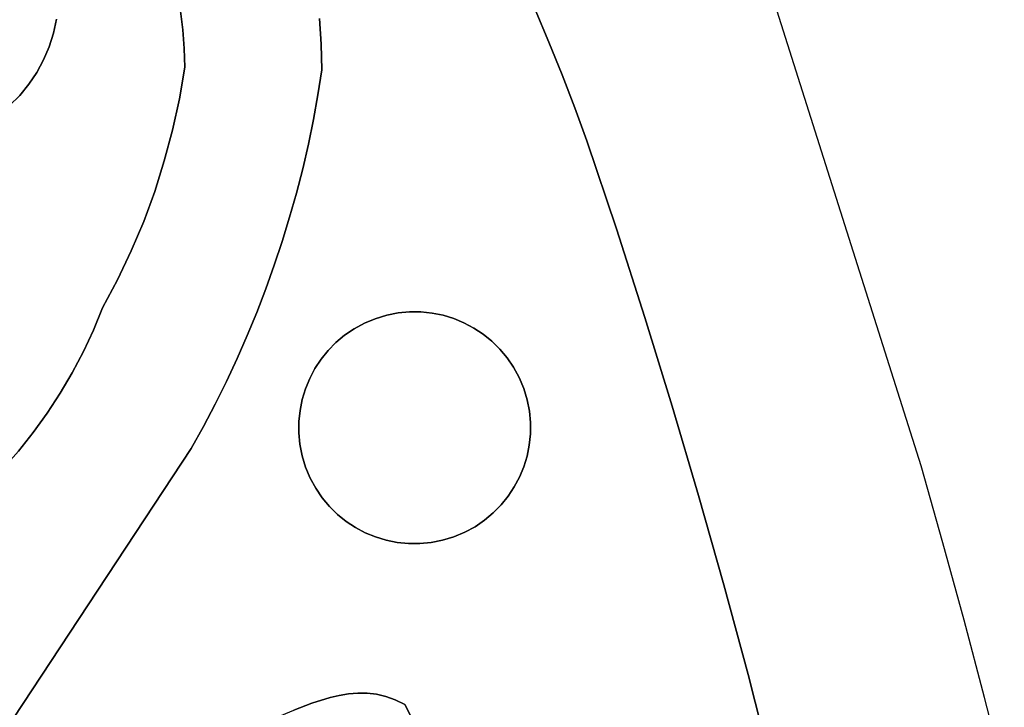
# Model space of a CAD drawing. Header units: inches. Extents: x 37.5 to 70.3, y 17.4 to 61.6.
# Tile 34 of 89: x 63.2 to 66.9, y 26.4 to 29. Entities that reach past the tile are written whole.
import ezdxf

# ---------------------------------------------------------------- set-up
doc = ezdxf.new("R2010")
doc.units = ezdxf.units.IN
doc.layers.add('SURFACES_FOR_SKETCHUP', color=7, linetype='Continuous')

msp = doc.modelspace()

# ---------------------------------------------------------------- linework, layer by layer
at = {"layer": 'SURFACES_FOR_SKETCHUP'}
for points, invisible_edges in [([(62.4988, 28.62), (63.2504, 28.8836), (62.5565, 29.6591)], 11), ([(63.2743, 29.314), (62.5565, 29.6591), (63.2504, 28.8836)], 11), ([(65.1632, 28.9511), (65.8976, 29.4796), (65.1116, 29.0743)], 3), ([(65.213, 28.8272), (65.8976, 29.4796), (65.1632, 28.9511)], 3), ([(65.2609, 28.7025), (65.8976, 29.4796), (65.213, 28.8272)], 3), ([(65.3071, 28.5771), (65.8976, 29.4796), (65.2609, 28.7025)], 3), ([(65.4187, 28.2436), (65.8976, 29.4796), (65.3071, 28.5771)], 3), ([(66.5727, 27.347), (65.8976, 29.4796), (65.4187, 28.2436)], 10), ([(63.2504, 28.8836), (63.2715, 28.9333), (63.2743, 29.314)], 10), ([(63.2906, 29.2587), (63.2743, 29.314), (63.2715, 28.9333)], 10), ([(63.2715, 28.9333), (63.2878, 28.985), (63.2906, 29.2587)], 10), ([(63.2878, 28.985), (63.299, 29.0381), (63.2906, 29.2587)], 10), ([(64.295, 29.0408), (64.3009, 28.9437), (65.0582, 29.1966)], 10), ([(65.1116, 29.0743), (65.0582, 29.1966), (64.3009, 28.9437)], 10), ([(63.769, 29.0681), (63.299, 29.0381), (63.7774, 28.9978)], 3), ([(63.769, 29.0681), (63.7774, 28.9978), (64.295, 29.0408)], 10), ([(63.7774, 28.9978), (63.7828, 28.9269), (64.295, 29.0408)], 10), ([(64.3009, 28.9437), (64.295, 29.0408), (63.7828, 28.9269)], 10), ([(64.3009, 28.9437), (64.304, 28.8462), (65.1116, 29.0743)], 10), ([(65.1632, 28.9511), (65.1116, 29.0743), (64.304, 28.8462)], 10), ([(63.2878, 28.985), (63.7774, 28.9978), (63.299, 29.0381)], 3), ([(63.2878, 28.985), (63.2715, 28.9333), (63.7849, 28.8557)], 10), ([(63.7774, 28.9978), (63.2878, 28.985), (63.7828, 28.9269)], 3), ([(63.7828, 28.9269), (63.2878, 28.985), (63.7849, 28.8557)], 3), ([(63.2504, 28.8836), (63.7644, 28.7362), (63.2715, 28.9333)], 3), ([(63.7644, 28.7362), (63.7849, 28.8557), (63.2715, 28.9333)], 10), ([(63.7828, 28.9269), (63.7849, 28.8557), (64.3009, 28.9437)], 10), ([(64.304, 28.8462), (64.3009, 28.9437), (63.7849, 28.8557)], 10), ([(65.213, 28.8272), (65.1632, 28.9511), (64.2891, 28.7518)], 10), ([(64.304, 28.8462), (64.2891, 28.7518), (65.1632, 28.9511)], 10), ([(62.9292, 28.5961), (63.2504, 28.8836), (62.4988, 28.62)], 11), ([(63.2504, 28.8836), (62.9292, 28.5961), (63.2247, 28.836)], 3), ([(63.2247, 28.836), (63.7385, 28.618), (63.2504, 28.8836)], 3), ([(63.7644, 28.7362), (63.2504, 28.8836), (63.7385, 28.618)], 3), ([(63.7644, 28.7362), (64.2891, 28.7518), (63.7849, 28.8557)], 3), ([(64.304, 28.8462), (63.7849, 28.8557), (64.2891, 28.7518)], 3), ([(62.9292, 28.5961), (62.9826, 28.6179), (63.2247, 28.836)], 10), ([(63.2247, 28.836), (62.9826, 28.6179), (63.1945, 28.7911)], 3), ([(63.2247, 28.836), (63.1945, 28.7911), (63.7385, 28.618)], 10), ([(64.2891, 28.7518), (64.2719, 28.6579), (65.213, 28.8272)], 10), ([(65.2609, 28.7025), (65.213, 28.8272), (64.2719, 28.6579)], 10), ([(63.1945, 28.7911), (62.9826, 28.6179), (63.1601, 28.7491)], 3), ([(63.1945, 28.7911), (63.1601, 28.7491), (63.7073, 28.5012)], 10), ([(63.7073, 28.5012), (63.7385, 28.618), (63.1945, 28.7911)], 10), ([(62.9826, 28.6179), (63.0325, 28.6445), (63.1601, 28.7491)], 10), ([(63.1214, 28.7104), (63.1601, 28.7491), (63.0325, 28.6445)], 10), ([(63.1601, 28.7491), (63.1214, 28.7104), (63.6709, 28.386)], 10), ([(63.6709, 28.386), (63.7073, 28.5012), (63.1601, 28.7491)], 10), ([(64.2891, 28.7518), (63.7644, 28.7362), (64.2719, 28.6579)], 3), ([(63.1214, 28.7104), (63.0789, 28.6754), (63.6292, 28.2726)], 10), ([(63.6292, 28.2726), (63.6709, 28.386), (63.1214, 28.7104)], 10), ([(63.7385, 28.618), (64.2526, 28.5646), (63.7644, 28.7362)], 3), ([(64.2719, 28.6579), (63.7644, 28.7362), (64.2526, 28.5646)], 3), ([(63.0325, 28.6445), (63.5824, 28.1612), (63.0789, 28.6754)], 3), ([(63.6292, 28.2726), (63.0789, 28.6754), (63.5824, 28.1612)], 3), ([(64.2719, 28.6579), (64.2526, 28.5646), (65.2609, 28.7025)], 10), ([(64.721, 27.9253), (65.2609, 28.7025), (64.2526, 28.5646)], 11), ([(65.2609, 28.7025), (64.721, 27.9253), (65.3071, 28.5771)], 3), ([(62.9826, 28.6179), (63.5305, 28.0518), (63.0325, 28.6445)], 3), ([(63.5824, 28.1612), (63.0325, 28.6445), (63.5305, 28.0518)], 3), ([(62.729, 27.8531), (63.4737, 27.9448), (62.9292, 28.5961)], 11), ([(62.9292, 28.5961), (63.5305, 28.0518), (62.9826, 28.6179)], 3), ([(63.5305, 28.0518), (62.9292, 28.5961), (63.4737, 27.9448)], 3), ([(63.7073, 28.5012), (64.2311, 28.4717), (63.7385, 28.618)], 3), ([(64.2526, 28.5646), (63.7385, 28.618), (64.2311, 28.4717)], 3), ([(64.2311, 28.4717), (64.6786, 27.9297), (64.2526, 28.5646)], 3), ([(64.721, 27.9253), (64.2526, 28.5646), (64.6786, 27.9297)], 3), ([(64.7624, 27.9169), (65.3071, 28.5771), (64.721, 27.9253)], 3), ([(64.8028, 27.9046), (65.3071, 28.5771), (64.7624, 27.9169)], 3), ([(64.8417, 27.8885), (65.3071, 28.5771), (64.8028, 27.9046)], 3), ([(65.3071, 28.5771), (64.8417, 27.8885), (65.4187, 28.2436)], 3), ([(63.6709, 28.386), (64.1816, 28.2878), (63.7073, 28.5012)], 3), ([(64.2311, 28.4717), (63.7073, 28.5012), (64.2074, 28.3795)], 3), ([(64.2074, 28.3795), (63.7073, 28.5012), (64.1816, 28.2878)], 3), ([(64.2074, 28.3795), (64.6357, 27.9299), (64.2311, 28.4717)], 3), ([(64.6786, 27.9297), (64.2311, 28.4717), (64.6357, 27.9299)], 3), ([(63.6292, 28.2726), (64.1537, 28.1968), (63.6709, 28.386)], 3), ([(64.1816, 28.2878), (63.6709, 28.386), (64.1537, 28.1968)], 3), ([(64.2074, 28.3795), (64.1816, 28.2878), (64.5924, 27.9258)], 10), ([(64.2074, 28.3795), (64.5924, 27.9258), (64.6357, 27.9299)], 9), ([(63.5824, 28.1612), (64.0916, 28.0169), (63.6292, 28.2726)], 3), ([(64.1237, 28.1065), (63.6292, 28.2726), (64.0916, 28.0169)], 3), ([(64.1537, 28.1968), (63.6292, 28.2726), (64.1237, 28.1065)], 3), ([(64.1816, 28.2878), (64.1537, 28.1968), (64.5062, 27.9042)], 10), ([(64.5062, 27.9042), (64.5492, 27.9173), (64.1816, 28.2878)], 10), ([(64.5492, 27.9173), (64.5924, 27.9258), (64.1816, 28.2878)], 10), ([(64.8789, 27.8688), (65.4187, 28.2436), (64.8417, 27.8885)], 3), ([(64.9141, 27.8456), (65.4187, 28.2436), (64.8789, 27.8688)], 3), ([(64.9471, 27.819), (65.4187, 28.2436), (64.9141, 27.8456)], 3), ([(64.9775, 27.7892), (65.4187, 28.2436), (64.9471, 27.819)], 3), ([(65.4187, 28.2436), (64.9775, 27.7892), (65.5263, 27.9088)], 3), ([(65.5263, 27.9088), (66.5727, 27.347), (65.4187, 28.2436)], 3), ([(64.1537, 28.1968), (64.1237, 28.1065), (64.4648, 27.8869)], 10), ([(64.4648, 27.8869), (64.5062, 27.9042), (64.1537, 28.1968)], 10), ([(63.5305, 28.0518), (64.0574, 27.9281), (63.5824, 28.1612)], 3), ([(64.0916, 28.0169), (63.5824, 28.1612), (64.0574, 27.9281)], 3), ([(64.1237, 28.1065), (64.0916, 28.0169), (64.3901, 27.8414)], 10), ([(64.3901, 27.8414), (64.426, 27.8658), (64.1237, 28.1065)], 10), ([(64.426, 27.8658), (64.4648, 27.8869), (64.1237, 28.1065)], 10), ([(63.4737, 27.9448), (63.9828, 27.7529), (63.5305, 28.0518)], 3), ([(64.0211, 27.84), (63.5305, 28.0518), (63.9828, 27.7529)], 3), ([(64.0574, 27.9281), (63.5305, 28.0518), (64.0211, 27.84)], 3), ([(64.0916, 28.0169), (64.0574, 27.9281), (64.3572, 27.8138)], 10), ([(64.3572, 27.8138), (64.3901, 27.8414), (64.0916, 28.0169)], 10), ([(63.4737, 27.9448), (62.729, 27.8531), (63.4392, 27.8612)], 3), ([(63.4392, 27.8612), (63.9424, 27.6665), (63.4737, 27.9448)], 3), ([(63.9828, 27.7529), (63.4737, 27.9448), (63.9424, 27.6665)], 3), ([(64.0574, 27.9281), (64.0211, 27.84), (64.3008, 27.7505)], 10), ([(64.3008, 27.7505), (64.3274, 27.7834), (64.0574, 27.9281)], 10), ([(64.3274, 27.7834), (64.3572, 27.8138), (64.0574, 27.9281)], 10), ([(64.5492, 27.9173), (64.721, 27.9253), (64.5924, 27.9258)], 3), ([(64.7624, 27.9169), (64.721, 27.9253), (64.5492, 27.9173)], 10), ([(64.6786, 27.9297), (64.6357, 27.9299), (64.5924, 27.9258)], 8), ([(64.6786, 27.9297), (64.5924, 27.9258), (64.721, 27.9253)], 3), ([(64.2579, 27.6781), (64.5062, 27.9042), (64.2776, 27.7153)], 3), ([(64.2579, 27.6781), (64.4683, 27.0942), (64.5062, 27.9042)], 11), ([(64.5062, 27.9042), (64.4648, 27.8869), (64.2776, 27.7153)], 10), ([(64.2776, 27.7153), (64.4648, 27.8869), (64.3008, 27.7505)], 3), ([(64.3008, 27.7505), (64.4648, 27.8869), (64.3274, 27.7834)], 3), ([(64.4648, 27.8869), (64.426, 27.8658), (64.3274, 27.7834)], 10), ([(64.8417, 27.8885), (64.5062, 27.9042), (64.4683, 27.0942)], 11), ([(64.4683, 27.0942), (64.8038, 27.0785), (64.8417, 27.8885)], 11), ([(64.5492, 27.9173), (64.5062, 27.9042), (64.8028, 27.9046)], 10), ([(64.8417, 27.8885), (64.8028, 27.9046), (64.5062, 27.9042)], 10), ([(64.8028, 27.9046), (64.7624, 27.9169), (64.5492, 27.9173)], 10), ([(65.0521, 27.3047), (64.8417, 27.8885), (64.8038, 27.0785)], 11), ([(64.8417, 27.8885), (65.0678, 27.6402), (64.8789, 27.8688)], 3), ([(65.0678, 27.6402), (64.8417, 27.8885), (65.0521, 27.3047)], 11), ([(65.005, 27.7562), (65.5263, 27.9088), (64.9775, 27.7892)], 3), ([(65.0295, 27.7203), (65.5263, 27.9088), (65.005, 27.7562)], 3), ([(65.0505, 27.6816), (65.5263, 27.9088), (65.0295, 27.7203)], 3), ([(65.0678, 27.6402), (65.5263, 27.9088), (65.0505, 27.6816)], 3), ([(65.0809, 27.5972), (65.5263, 27.9088), (65.0678, 27.6402)], 3), ([(65.5263, 27.9088), (65.0809, 27.5972), (65.63, 27.5728)], 3), ([(65.63, 27.5728), (66.5727, 27.347), (65.5263, 27.9088)], 3), ([(63.4392, 27.8612), (62.729, 27.8531), (63.401, 27.7795)], 3), ([(62.9014, 27.6094), (63.401, 27.7795), (62.729, 27.8531)], 3), ([(63.401, 27.7795), (63.9, 27.5811), (63.4392, 27.8612)], 3), ([(63.9424, 27.6665), (63.4392, 27.8612), (63.9, 27.5811)], 3), ([(64.3572, 27.8138), (64.3274, 27.7834), (64.426, 27.8658)], 10), ([(64.426, 27.8658), (64.3901, 27.8414), (64.3572, 27.8138)], 8), ([(65.0678, 27.6402), (65.0505, 27.6816), (64.8789, 27.8688)], 10), ([(64.8789, 27.8688), (65.0505, 27.6816), (64.9141, 27.8456)], 3), ([(64.9141, 27.8456), (65.0505, 27.6816), (64.9471, 27.819)], 3), ([(64.0211, 27.84), (63.9828, 27.7529), (64.2579, 27.6781)], 10), ([(64.2579, 27.6781), (64.2776, 27.7153), (64.0211, 27.84)], 10), ([(64.2776, 27.7153), (64.3008, 27.7505), (64.0211, 27.84)], 10), ([(64.9775, 27.7892), (64.9471, 27.819), (65.0295, 27.7203)], 10), ([(65.0505, 27.6816), (65.0295, 27.7203), (64.9471, 27.819)], 10), ([(63.401, 27.7795), (62.9014, 27.6094), (63.359, 27.6998)], 3), ([(63.359, 27.6998), (63.8555, 27.4967), (63.401, 27.7795)], 3), ([(63.9, 27.5811), (63.401, 27.7795), (63.8555, 27.4967)], 3), ([(65.0295, 27.7203), (65.005, 27.7562), (64.9775, 27.7892)], 8), ([(63.9828, 27.7529), (63.9424, 27.6665), (64.2295, 27.5988)], 10), ([(64.2295, 27.5988), (64.2418, 27.6391), (63.9828, 27.7529)], 10), ([(64.2418, 27.6391), (64.2579, 27.6781), (63.9828, 27.7529)], 10), ([(63.359, 27.6998), (62.9014, 27.6094), (63.3133, 27.6221)], 3), ([(63.3133, 27.6221), (63.8091, 27.4132), (63.359, 27.6998)], 3), ([(63.8555, 27.4967), (63.359, 27.6998), (63.8091, 27.4132)], 3), ([(63.9424, 27.6665), (63.9, 27.5811), (64.2211, 27.5573)], 10), ([(64.2211, 27.5573), (64.2295, 27.5988), (63.9424, 27.6665)], 10), ([(64.2579, 27.6781), (64.2418, 27.6391), (64.2422, 27.3426)], 10), ([(64.2422, 27.3426), (64.4683, 27.0942), (64.2579, 27.6781)], 11), ([(63.3133, 27.6221), (62.9014, 27.6094), (63.264, 27.5467)], 3), ([(63.264, 27.5467), (63.8091, 27.4132), (63.3133, 27.6221)], 3), ([(64.2418, 27.6391), (64.2295, 27.5988), (64.2291, 27.3855)], 10), ([(64.2291, 27.3855), (64.2422, 27.3426), (64.2418, 27.6391)], 10), ([(65.0521, 27.3047), (65.0682, 27.3436), (65.0678, 27.6402)], 10), ([(65.0809, 27.5972), (65.0678, 27.6402), (65.0682, 27.3436)], 10), ([(62.9215, 27.5665), (63.264, 27.5467), (62.9014, 27.6094)], 3), ([(64.2295, 27.5988), (64.2211, 27.5573), (64.2291, 27.3855)], 10), ([(65.0682, 27.3436), (65.0805, 27.3839), (65.0809, 27.5972)], 10), ([(65.0805, 27.3839), (65.0889, 27.4254), (65.0809, 27.5972)], 10), ([(65.0894, 27.5539), (65.63, 27.5728), (65.0809, 27.5972)], 3), ([(65.0809, 27.5972), (65.0889, 27.4254), (65.0894, 27.5539)], 3), ([(62.9393, 27.5251), (63.264, 27.5467), (62.9215, 27.5665)], 3), ([(64.2165, 27.472), (63.9, 27.5811), (63.8555, 27.4967)], 9), ([(64.2165, 27.472), (64.2167, 27.5149), (63.9, 27.5811)], 10), ([(64.2167, 27.5149), (64.2211, 27.5573), (63.9, 27.5811)], 10), ([(64.2167, 27.5149), (64.2206, 27.4288), (64.2211, 27.5573)], 3), ([(64.2291, 27.3855), (64.2211, 27.5573), (64.2206, 27.4288)], 3), ([(65.63, 27.5728), (65.0805, 27.3839), (65.7297, 27.2356)], 3), ([(65.0805, 27.3839), (65.63, 27.5728), (65.0889, 27.4254)], 3), ([(65.0889, 27.4254), (65.63, 27.5728), (65.0933, 27.4678)], 3), ([(65.0933, 27.4678), (65.0894, 27.5539), (65.0889, 27.4254)], 3), ([(65.0935, 27.5107), (65.63, 27.5728), (65.0894, 27.5539)], 3), ([(65.0933, 27.4678), (65.0935, 27.5107), (65.0894, 27.5539)], 8), ([(65.0933, 27.4678), (65.63, 27.5728), (65.0935, 27.5107)], 3), ([(65.7297, 27.2356), (66.5727, 27.347), (65.63, 27.5728)], 3), ([(63.264, 27.5467), (62.9393, 27.5251), (63.2111, 27.4737)], 3), ([(62.9565, 27.4857), (63.2111, 27.4737), (62.9393, 27.5251)], 3), ([(63.2111, 27.4737), (63.8091, 27.4132), (63.264, 27.5467)], 3), ([(64.2167, 27.5149), (64.2165, 27.472), (64.2206, 27.4288)], 8), ([(62.9565, 27.4857), (62.9749, 27.4488), (63.2111, 27.4737)], 10), ([(63.1549, 27.4031), (63.2111, 27.4737), (62.9749, 27.4488)], 10), ([(63.8091, 27.4132), (63.2111, 27.4737), (63.1549, 27.4031)], 9), ([(63.8555, 27.4967), (63.8091, 27.4132), (64.2291, 27.3855)], 10), ([(64.2206, 27.4288), (64.2165, 27.472), (63.8555, 27.4967)], 10), ([(64.2291, 27.3855), (64.2206, 27.4288), (63.8555, 27.4967)], 10), ([(63.8091, 27.4132), (63.1549, 27.4031), (63.0952, 27.3352)], 9), ([(63.8091, 27.4132), (63.0952, 27.3352), (63.1359, 26.3929)], 3), ([(63.8091, 27.4132), (63.1359, 26.3929), (63.2058, 26.3704)], 8), ([(63.2058, 26.3704), (63.2765, 26.3509), (63.8091, 27.4132)], 10), ([(63.3479, 26.3344), (63.8091, 27.4132), (63.2765, 26.3509)], 3), ([(63.3479, 26.3344), (63.4199, 26.3209), (63.8091, 27.4132)], 10), ([(63.4199, 26.3209), (63.4924, 26.3105), (63.8091, 27.4132)], 10), ([(63.4924, 26.3105), (63.5653, 26.3032), (63.8091, 27.4132)], 10), ([(63.6386, 26.299), (63.8091, 27.4132), (63.5653, 26.3032)], 3), ([(63.6386, 26.299), (63.712, 26.2979), (63.8091, 27.4132)], 10), ([(64.0581, 26.3678), (63.8091, 27.4132), (63.712, 26.2979)], 3), ([(63.8091, 27.4132), (64.0581, 26.3678), (64.305, 27.2265)], 11), ([(64.2422, 27.3426), (63.8091, 27.4132), (64.2595, 27.3011)], 3), ([(64.2595, 27.3011), (63.8091, 27.4132), (64.2806, 27.2624)], 3), ([(64.2806, 27.2624), (63.8091, 27.4132), (64.305, 27.2265)], 3), ([(64.2422, 27.3426), (64.2291, 27.3855), (63.8091, 27.4132)], 10), ([(65.0682, 27.3436), (65.7297, 27.2356), (65.0805, 27.3839)], 3), ([(64.2422, 27.3426), (64.2595, 27.3011), (64.4311, 27.1139)], 10), ([(64.4683, 27.0942), (64.2422, 27.3426), (64.4311, 27.1139)], 3), ([(65.0682, 27.3436), (65.0521, 27.3047), (65.7297, 27.2356)], 10), ([(65.8255, 26.8973), (66.5727, 27.347), (65.7297, 27.2356)], 3), ([(66.5727, 27.347), (65.8255, 26.8973), (66.6552, 27.0557)], 3), ([(64.3959, 27.1372), (64.2595, 27.3011), (64.3629, 27.1637)], 3), ([(64.4311, 27.1139), (64.2595, 27.3011), (64.3959, 27.1372)], 3), ([(64.2595, 27.3011), (64.2806, 27.2624), (64.3629, 27.1637)], 10), ([(65.0521, 27.3047), (64.8038, 27.0785), (65.0324, 27.2675)], 3), ([(65.0521, 27.3047), (65.0324, 27.2675), (65.7297, 27.2356)], 10), ([(64.3325, 27.1936), (64.3629, 27.1637), (64.2806, 27.2624)], 10), ([(64.2806, 27.2624), (64.305, 27.2265), (64.3325, 27.1936)], 8), ([(64.8038, 27.0785), (64.8453, 27.0959), (65.0324, 27.2675)], 10), ([(65.0324, 27.2675), (64.8453, 27.0959), (65.0092, 27.2322)], 3), ([(65.0324, 27.2675), (65.0092, 27.2322), (65.7297, 27.2356)], 10), ([(64.1279, 26.3942), (64.305, 27.2265), (64.0581, 26.3678)], 3), ([(64.305, 27.2265), (64.1279, 26.3942), (64.3325, 27.1936)], 3), ([(65.0092, 27.2322), (64.8453, 27.0959), (64.9826, 27.1993)], 3), ([(65.0092, 27.2322), (64.9826, 27.1993), (65.8255, 26.8973)], 10), ([(65.8255, 26.8973), (65.7297, 27.2356), (65.0092, 27.2322)], 10), ([(64.1972, 26.4223), (64.3325, 27.1936), (64.1279, 26.3942)], 3), ([(64.3325, 27.1936), (64.1972, 26.4223), (64.3629, 27.1637)], 3), ([(64.8453, 27.0959), (64.884, 27.1169), (64.9826, 27.1993)], 10), ([(64.9528, 27.1689), (64.9826, 27.1993), (64.884, 27.1169)], 10), ([(64.9826, 27.1993), (64.9528, 27.1689), (65.8255, 26.8973)], 10), ([(64.2662, 26.4488), (64.3629, 27.1637), (64.1972, 26.4223)], 3), ([(64.3629, 27.1637), (64.2662, 26.4488), (64.3959, 27.1372)], 3), ([(64.884, 27.1169), (64.9199, 27.1413), (64.9528, 27.1689)], 8), ([(64.9199, 27.1413), (64.884, 27.1169), (65.8255, 26.8973)], 10), ([(64.9528, 27.1689), (64.9199, 27.1413), (65.8255, 26.8973)], 10), ([(64.3353, 26.4706), (64.3959, 27.1372), (64.2662, 26.4488)], 3), ([(64.3959, 27.1372), (64.3353, 26.4706), (64.4311, 27.1139)], 3), ([(64.3699, 26.4787), (64.4311, 27.1139), (64.3353, 26.4706)], 3), ([(64.4311, 27.1139), (64.3699, 26.4787), (64.4683, 27.0942)], 3), ([(64.8453, 27.0959), (64.6179, 26.4447), (64.884, 27.1169)], 3), ([(64.6883, 26.307), (64.884, 27.1169), (64.6179, 26.4447)], 3), ([(64.6883, 26.307), (65.8255, 26.8973), (64.884, 27.1169)], 11), ([(64.4047, 26.4843), (64.4683, 27.0942), (64.3699, 26.4787)], 3), ([(64.4683, 27.0942), (64.4047, 26.4843), (64.5072, 27.0782)], 3), ([(64.4396, 26.4871), (64.5072, 27.0782), (64.4047, 26.4843)], 3), ([(64.5072, 27.0782), (64.4396, 26.4871), (64.5476, 27.0658)], 3), ([(64.4747, 26.4867), (64.5476, 27.0658), (64.4396, 26.4871)], 3), ([(64.4683, 27.0942), (64.5072, 27.0782), (64.8038, 27.0785)], 10), ([(64.5476, 27.0658), (64.4747, 26.4867), (64.5891, 27.0574)], 3), ([(64.7608, 27.0654), (64.8038, 27.0785), (64.5072, 27.0782)], 10), ([(64.5072, 27.0782), (64.5476, 27.0658), (64.7608, 27.0654)], 10), ([(64.5476, 27.0658), (64.5891, 27.0574), (64.7608, 27.0654)], 10), ([(64.7608, 27.0654), (64.5891, 27.0574), (64.7176, 27.0569)], 3), ([(64.8038, 27.0785), (64.6179, 26.4447), (64.8453, 27.0959)], 3), ([(64.7608, 27.0654), (64.6179, 26.4447), (64.8038, 27.0785)], 3), ([(64.7176, 27.0569), (64.6179, 26.4447), (64.7608, 27.0654)], 3), ([(64.5101, 26.4827), (64.5891, 27.0574), (64.4747, 26.4867)], 3), ([(64.5891, 27.0574), (64.5101, 26.4827), (64.6314, 27.0531)], 3), ([(64.5457, 26.4746), (64.6314, 27.0531), (64.5101, 26.4827)], 3), ([(64.6314, 27.0531), (64.5457, 26.4746), (64.6744, 27.0528)], 3), ([(64.5817, 26.4621), (64.6744, 27.0528), (64.5457, 26.4746)], 3), ([(64.6744, 27.0528), (64.5817, 26.4621), (64.7176, 27.0569)], 3), ([(64.6179, 26.4447), (64.7176, 27.0569), (64.5817, 26.4621)], 3), ([(64.6314, 27.0531), (64.7176, 27.0569), (64.5891, 27.0574)], 3), ([(64.6314, 27.0531), (64.6744, 27.0528), (64.7176, 27.0569)], 8), ([(65.9173, 26.5579), (66.6552, 27.0557), (65.8255, 26.8973)], 3), ([(66.6552, 27.0557), (65.9173, 26.5579), (66.7352, 26.7636)], 3), ([(65.8255, 26.8973), (64.6883, 26.307), (65.9173, 26.5579)], 3), ([(66.7352, 26.7636), (65.9173, 26.5579), (66.8126, 26.4709)], 3), ([(64.6892, 26.2513), (65.9173, 26.5579), (64.6883, 26.307)], 3), ([(65.9173, 26.5579), (64.6892, 26.2513), (66.005, 26.2174)], 3), ([(66.005, 26.2174), (66.8126, 26.4709), (65.9173, 26.5579)], 3), ([(64.3353, 26.4706), (64.2662, 26.4488), (64.6577, 26.0813)], 10), ([(64.3699, 26.4787), (64.3353, 26.4706), (64.6735, 26.1381)], 10), ([(64.6577, 26.0813), (64.6735, 26.1381), (64.3353, 26.4706)], 10), ([(64.4047, 26.4843), (64.3699, 26.4787), (64.6841, 26.1949)], 10), ([(64.6735, 26.1381), (64.6841, 26.1949), (64.3699, 26.4787)], 10), ([(64.4396, 26.4871), (64.4047, 26.4843), (64.6841, 26.1949)], 10), ([(64.6841, 26.1949), (64.6892, 26.2513), (64.4396, 26.4871)], 10), ([(64.4747, 26.4867), (64.4396, 26.4871), (64.6892, 26.2513)], 10), ([(64.4747, 26.4867), (64.6892, 26.2513), (64.5101, 26.4827)], 3), ([(64.5101, 26.4827), (64.6892, 26.2513), (64.5457, 26.4746)], 3), ([(64.5817, 26.4621), (64.5457, 26.4746), (64.6883, 26.307)], 10), ([(64.6883, 26.307), (64.5457, 26.4746), (64.6892, 26.2513)], 3), ([(66.8126, 26.4709), (66.005, 26.2174), (66.8874, 26.1775)], 3), ([(64.2662, 26.4488), (64.1972, 26.4223), (64.6371, 26.0249)], 10), ([(64.6371, 26.0249), (64.6577, 26.0813), (64.2662, 26.4488)], 10), ([(64.6883, 26.307), (64.6179, 26.4447), (64.5817, 26.4621)], 8)]:
    msp.add_3dface(points, dxfattribs=dict(at, invisible_edges=invisible_edges))

doc.saveas('drawing.dxf')
